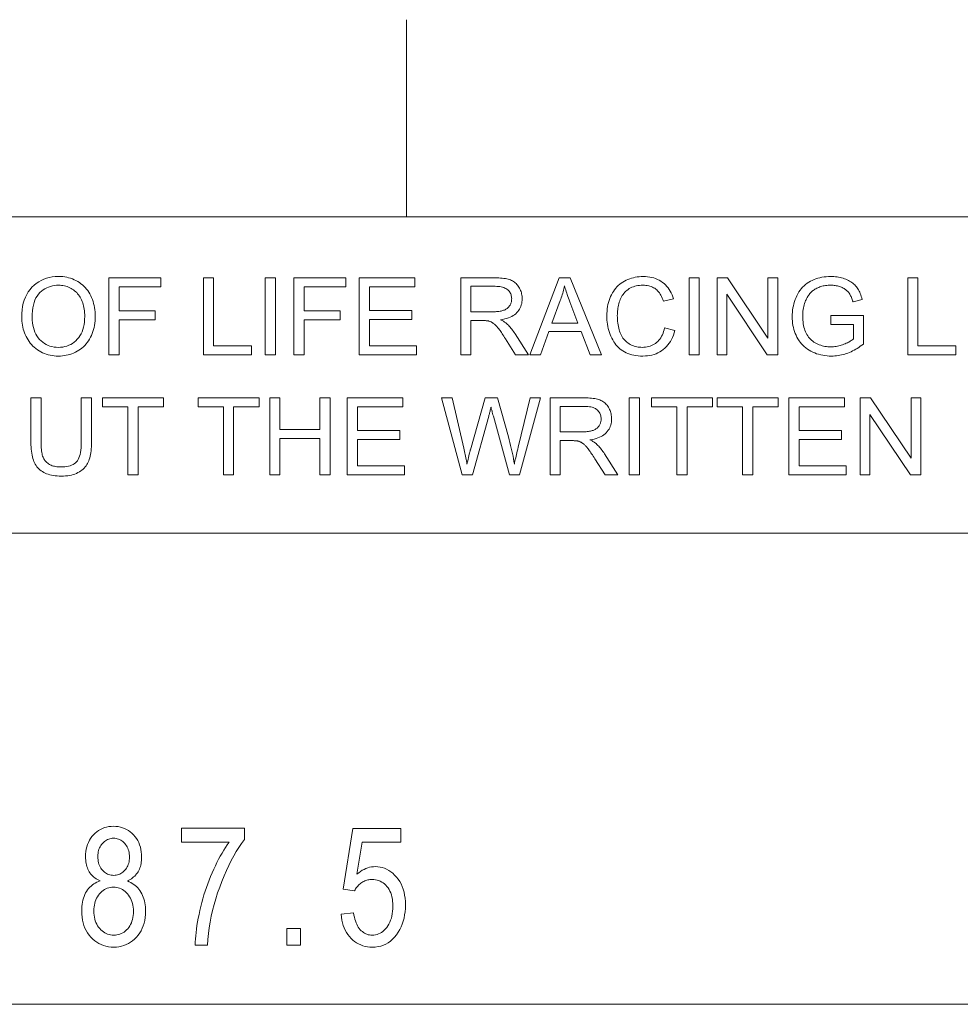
# Model space of a CAD drawing. Extents: x 1 to 211, y 3 to 294.
# Tile 24 of 31: x 96 to 120, y 269 to 294. Entities that reach past the tile are written whole.
import ezdxf

# ---------------------------------------------------------------- set-up
doc = ezdxf.new("R2010")
doc.units = 0

msp = doc.modelspace()

# ---------------------------------------------------------------- linework, layer by layer
at = {"color": 7, "lineweight": 13, "ltscale": 0.125}
msp.add_line((105.681488, 293.883942), (105.681488, 288.883942), dxfattribs=at)
at = {"color": 7, "lineweight": 13}
for p, q in [((5.716785, 288.883942), (205.716782, 288.883942)), ((205.810394, 280.871765), (5.716785, 280.871765)), ((60.781265, 268.925537), (142.332596, 268.925537))]:
    msp.add_line(p, q, dxfattribs=at)
for points in [[(95.925774, 286.340546), (95.928383, 286.435516), (95.936203, 286.526306), (95.949234, 286.612854), (95.967484, 286.695221), (95.990952, 286.773346), (96.01963, 286.847229), (96.05352, 286.916931), (96.092621, 286.982422), (96.13694, 287.043671), (96.186478, 287.100708), (96.240143, 287.152893), (96.296829, 287.199585), (96.356552, 287.240814), (96.419312, 287.27652), (96.4851, 287.306732), (96.553925, 287.331451), (96.625771, 287.350677), (96.700668, 287.36441), (96.778587, 287.37265), (96.859535, 287.375397), (96.91301, 287.374115), (96.965416, 287.370239), (97.016762, 287.36377), (97.067039, 287.354736), (97.116257, 287.34314), (97.164413, 287.328949), (97.211494, 287.312164), (97.257523, 287.292816), (97.302475, 287.270874), (97.346375, 287.246368), (97.38871, 287.219543), (97.428978, 287.190674), (97.467186, 287.15979), (97.503326, 287.126862), (97.537415, 287.091919), (97.569443, 287.054901), (97.599403, 287.015869), (97.627304, 286.974792), (97.653137, 286.931702), (97.67691, 286.886566), (97.698517, 286.839783), (97.717857, 286.791779), (97.734909, 286.742523), (97.749695, 286.692047), (97.762207, 286.64032), (97.772446, 286.587372), (97.780403, 286.533173), (97.786087, 286.477722), (97.789505, 286.421051), (97.790642, 286.363159), (97.789444, 286.304443), (97.785851, 286.247009), (97.779861, 286.190796), (97.771492, 286.135864), (97.760712, 286.082153), (97.747543, 286.029694), (97.731979, 285.978516), (97.71402, 285.928558), (97.693672, 285.879852), (97.670929, 285.832428), (97.645988, 285.786743), (97.619049, 285.743317), (97.590118, 285.702179), (97.559196, 285.66333), (97.526276, 285.62674), (97.491356, 285.592438), (97.454445, 285.560394), (97.415543, 285.53064), (97.374634, 285.503143), (97.331741, 285.477936), (97.287498, 285.455048), (97.242569, 285.434601), (97.196938, 285.416534), (97.150635, 285.400879), (97.103622, 285.387634), (97.055923, 285.376801), (97.007523, 285.368378), (96.958443, 285.362366), (96.908669, 285.358765), (96.858208, 285.357544), (96.803719, 285.358887), (96.750412, 285.362885), (96.698265, 285.369537), (96.647293, 285.378845), (96.597496, 285.390808), (96.548866, 285.405426), (96.501404, 285.422729), (96.455116, 285.442688), (96.409996, 285.465302), (96.366051, 285.49057), (96.323738, 285.518158), (96.283531, 285.547668), (96.245422, 285.579132), (96.209412, 285.612518), (96.175507, 285.647858), (96.143707, 285.68515), (96.113998, 285.724365), (96.086395, 285.765533), (96.060905, 285.808655), (96.037506, 285.853699), (96.016273, 285.899994), (95.997276, 285.946808), (95.980515, 285.994171), (95.965996, 286.042053), (95.953705, 286.090454), (95.943642, 286.139404), (95.935829, 286.188904), (95.930237, 286.238922), (95.926895, 286.289459)], [(98.136482, 285.390808), (98.136482, 287.34082), (99.451996, 287.34082), (99.451996, 287.110687), (98.394531, 287.110687), (98.394531, 286.506805), (99.309669, 286.506805), (99.309669, 286.276703), (98.394531, 286.276703), (98.394531, 285.390808)], [(100.533409, 285.390808), (100.533409, 287.34082), (100.791458, 287.34082), (100.791458, 285.620911), (101.751831, 285.620911), (101.751831, 285.390808)], [(102.102989, 285.390808), (102.102989, 287.34082), (102.361038, 287.34082), (102.361038, 285.390808)], [(102.829247, 285.390808), (102.829247, 287.34082), (104.144768, 287.34082), (104.144768, 287.110687), (103.087296, 287.110687), (103.087296, 286.506805), (104.002441, 286.506805), (104.002441, 286.276703), (103.087296, 286.276703), (103.087296, 285.390808)], [(104.485283, 285.390808), (104.485283, 287.34082), (105.895248, 287.34082), (105.895248, 287.110687), (104.743332, 287.110687), (104.743332, 286.513458), (105.82209, 286.513458), (105.82209, 286.284668), (104.743332, 286.284668), (104.743332, 285.620911), (105.940468, 285.620911), (105.940468, 285.390808)], [(107.0578, 285.390808), (107.0578, 287.34082), (107.922394, 287.34082), (107.973282, 287.340271), (108.021675, 287.338715), (108.067566, 287.33609), (108.110954, 287.332397), (108.151848, 287.327667), (108.190231, 287.321899), (108.226128, 287.315063), (108.259506, 287.30719), (108.29039, 287.298248), (108.318779, 287.288269), (108.345375, 287.276947), (108.370865, 287.264038), (108.395271, 287.249512), (108.418594, 287.233368), (108.440819, 287.215607), (108.46196, 287.196259), (108.482002, 287.175262), (108.500961, 287.15271), (108.518822, 287.12851), (108.535591, 287.102722), (108.551018, 287.075836), (108.564804, 287.048401), (108.576973, 287.020386), (108.587524, 286.991821), (108.596451, 286.962708), (108.603752, 286.933044), (108.609428, 286.902802), (108.613487, 286.872009), (108.615921, 286.840668), (108.61673, 286.808746), (108.615395, 286.767914), (108.611359, 286.728363), (108.604637, 286.690125), (108.595245, 286.653168), (108.583145, 286.617554), (108.568367, 286.583221), (108.550903, 286.550171), (108.530754, 286.518463), (108.507912, 286.488037), (108.482384, 286.458923), (108.454056, 286.431488), (108.422798, 286.406128), (108.388611, 286.382874), (108.351501, 286.361664), (108.311462, 286.342529), (108.268501, 286.32547), (108.22261, 286.310486), (108.17379, 286.297607), (108.122055, 286.286774), (108.067383, 286.278015), (108.087372, 286.268188), (108.106384, 286.258392), (108.124397, 286.248596), (108.141441, 286.238861), (108.157501, 286.229126), (108.172569, 286.219452), (108.186661, 286.209778), (108.19976, 286.200134), (108.211876, 286.190521), (108.223007, 286.180908), (108.245499, 286.159637), (108.267754, 286.137329), (108.289764, 286.113983), (108.311546, 286.08963), (108.333076, 286.064209), (108.35437, 286.03775), (108.375435, 286.010254), (108.396248, 285.98172), (108.416824, 285.952148), (108.437164, 285.921539), (108.776352, 285.390808), (108.451797, 285.390808), (108.193748, 285.796509), (108.171524, 285.83078), (108.150124, 285.863434), (108.129501, 285.89444), (108.109673, 285.923767), (108.09066, 285.951477), (108.072433, 285.977509), (108.055016, 286.001892), (108.038391, 286.024658), (108.022552, 286.045746), (108.007523, 286.065186), (107.99305, 286.083252), (107.978874, 286.100189), (107.965004, 286.116028), (107.951447, 286.130737), (107.938187, 286.144348), (107.92524, 286.15683), (107.912598, 286.168182), (107.900261, 286.178406), (107.888229, 286.187531), (107.876503, 286.195557), (107.864906, 286.202759), (107.853279, 286.209534), (107.841606, 286.215851), (107.829895, 286.221741), (107.818146, 286.227142), (107.806351, 286.232086), (107.794525, 286.236603), (107.782646, 286.240662), (107.770737, 286.244263), (107.758789, 286.247437), (107.749443, 286.249207), (107.738991, 286.250763), (107.727425, 286.252167), (107.714737, 286.253387), (107.700928, 286.254395), (107.686005, 286.255249), (107.66996, 286.25589), (107.652802, 286.256378), (107.634521, 286.256653), (107.615128, 286.256744), (107.315849, 286.256744), (107.315849, 285.390808)], [(108.806946, 285.390808), (109.555817, 287.34082), (109.833817, 287.34082), (110.631912, 285.390808), (110.337944, 285.390808), (110.110489, 285.981384), (109.295113, 285.981384), (109.080956, 285.390808)], [(112.229424, 286.074493), (112.487473, 286.009338), (112.469948, 285.947266), (112.449829, 285.888214), (112.427116, 285.832184), (112.40181, 285.779144), (112.373909, 285.729156), (112.343422, 285.68219), (112.310333, 285.638245), (112.274643, 285.59729), (112.236374, 285.559387), (112.195503, 285.524475), (112.152397, 285.492767), (112.107422, 285.464386), (112.060562, 285.439362), (112.011833, 285.417664), (111.961227, 285.399292), (111.908752, 285.384277), (111.854393, 285.372589), (111.798164, 285.364227), (111.740051, 285.359222), (111.680069, 285.357544), (111.618195, 285.358826), (111.558685, 285.362701), (111.501518, 285.36911), (111.446709, 285.378082), (111.394249, 285.389648), (111.344154, 285.403778), (111.296402, 285.420441), (111.251015, 285.439697), (111.207977, 285.461517), (111.167297, 285.485901), (111.128731, 285.512726), (111.092056, 285.54187), (111.057274, 285.573273), (111.024384, 285.607025), (110.993378, 285.643036), (110.964264, 285.681366), (110.937035, 285.721985), (110.911697, 285.764923), (110.888245, 285.81015), (110.866684, 285.857697), (110.847092, 285.906738), (110.829575, 285.956482), (110.81411, 286.006989), (110.800705, 286.058167), (110.789368, 286.110077), (110.78009, 286.16272), (110.772873, 286.216064), (110.767723, 286.270142), (110.764626, 286.324921), (110.763596, 286.380432), (110.764755, 286.440582), (110.76825, 286.499176), (110.774071, 286.556213), (110.782219, 286.611664), (110.792694, 286.665588), (110.805496, 286.717957), (110.820625, 286.768768), (110.838081, 286.817993), (110.857872, 286.865692), (110.879982, 286.911835), (110.904251, 286.956116), (110.930473, 286.998199), (110.958672, 287.038086), (110.988846, 287.075806), (111.020981, 287.111359), (111.055084, 287.144714), (111.091156, 287.175903), (111.129196, 287.204895), (111.169205, 287.23172), (111.211189, 287.256348), (111.254585, 287.278717), (111.298843, 287.298737), (111.343979, 287.316376), (111.389961, 287.331696), (111.436813, 287.344635), (111.484535, 287.355225), (111.533119, 287.363464), (111.582573, 287.369354), (111.632881, 287.372894), (111.684059, 287.374054), (111.741653, 287.372559), (111.797394, 287.368103), (111.851265, 287.360657), (111.903267, 287.35022), (111.953415, 287.336823), (112.001694, 287.320435), (112.048126, 287.301056), (112.092682, 287.278717), (112.135376, 287.253387), (112.176216, 287.225098), (112.214912, 287.194092), (112.251183, 287.160645), (112.285034, 287.124817), (112.31646, 287.086548), (112.345474, 287.045837), (112.37207, 287.002747), (112.396233, 286.957214), (112.417976, 286.909241), (112.437309, 286.858887), (112.454216, 286.806091), (112.200157, 286.746216), (112.185982, 286.787628), (112.17057, 286.826721), (112.153946, 286.863525), (112.136101, 286.89798), (112.11702, 286.930115), (112.096725, 286.959961), (112.075203, 286.987488), (112.05246, 287.012695), (112.028488, 287.035583), (112.003296, 287.056152), (111.97683, 287.074615), (111.949028, 287.091125), (111.919891, 287.105682), (111.889435, 287.118286), (111.857643, 287.128967), (111.824524, 287.137726), (111.790077, 287.144531), (111.754288, 287.149384), (111.717178, 287.152283), (111.678741, 287.153259), (111.634521, 287.152191), (111.591766, 287.148956), (111.550507, 287.143555), (111.510712, 287.136017), (111.472397, 287.126312), (111.435562, 287.114471), (111.4002, 287.100464), (111.36631, 287.08429), (111.333908, 287.065979), (111.302971, 287.045502), (111.273674, 287.023224), (111.24617, 286.999451), (111.220467, 286.974213), (111.196556, 286.94751), (111.174446, 286.919312), (111.154129, 286.889648), (111.135597, 286.85849), (111.118881, 286.825867), (111.103951, 286.791779), (111.090813, 286.756195), (111.079185, 286.719788), (111.068779, 286.683136), (111.059608, 286.64624), (111.051659, 286.609131), (111.044922, 286.571808), (111.039413, 286.534271), (111.035133, 286.49649), (111.032074, 286.458466), (111.030235, 286.420227), (111.029625, 286.381775), (111.03035, 286.332642), (111.032524, 286.28479), (111.036148, 286.23822), (111.041222, 286.192902), (111.047745, 286.148834), (111.055717, 286.106018), (111.065147, 286.064484), (111.076027, 286.024231), (111.088348, 285.985229), (111.102119, 285.947479), (111.117424, 285.911316), (111.134331, 285.877014), (111.152863, 285.844574), (111.172989, 285.814026), (111.194733, 285.78537), (111.218079, 285.758575), (111.243042, 285.733643), (111.269615, 285.710602), (111.297783, 285.689423), (111.327576, 285.670135), (111.358421, 285.65271), (111.389771, 285.637085), (111.421631, 285.623322), (111.453995, 285.611389), (111.486862, 285.601318), (111.520241, 285.593048), (111.554123, 285.586609), (111.588493, 285.582031), (111.62339, 285.579285), (111.658783, 285.578369), (111.701485, 285.57962), (111.742859, 285.583374), (111.782883, 285.5896), (111.821594, 285.598358), (111.858971, 285.609619), (111.89502, 285.623383), (111.929741, 285.639618), (111.96312, 285.658386), (111.995178, 285.679626), (112.025909, 285.7034), (112.054993, 285.729614), (112.082146, 285.75824), (112.107346, 285.789307), (112.130615, 285.822784), (112.151939, 285.858704), (112.171318, 285.897003), (112.188759, 285.937744), (112.204254, 285.980927), (112.217812, 286.026489)], [(112.849274, 285.390808), (112.849274, 287.34082), (113.107323, 287.34082), (113.107323, 285.390808)], [(113.55957, 285.390808), (113.55957, 287.34082), (113.824272, 287.34082), (114.848488, 285.809814), (114.848488, 287.34082), (115.095894, 287.34082), (115.095894, 285.390808), (114.831192, 285.390808), (113.806976, 286.923126), (113.806976, 285.390808)], [(116.442009, 286.15564), (116.442009, 286.38443), (117.268028, 286.385773), (117.268028, 285.66217), (117.229874, 285.632568), (117.19146, 285.604523), (117.152824, 285.577942), (117.113937, 285.552887), (117.074821, 285.529297), (117.035461, 285.507263), (116.995865, 285.486694), (116.956024, 285.467651), (116.915955, 285.450073), (116.875633, 285.434052), (116.835098, 285.419495), (116.794342, 285.406494), (116.753365, 285.39502), (116.712181, 285.385101), (116.670792, 285.376678), (116.629181, 285.369781), (116.587364, 285.364441), (116.545334, 285.360626), (116.50309, 285.358307), (116.460625, 285.357544), (116.403694, 285.358795), (116.347801, 285.362488), (116.292969, 285.368622), (116.239189, 285.377228), (116.186447, 285.388306), (116.134773, 285.401855), (116.084129, 285.417847), (116.034554, 285.43631), (115.986023, 285.457214), (115.938545, 285.480591), (115.892738, 285.506287), (115.849236, 285.53421), (115.808037, 285.564301), (115.769135, 285.596588), (115.732536, 285.631073), (115.698242, 285.667755), (115.666237, 285.706604), (115.636551, 285.747681), (115.609154, 285.790955), (115.584061, 285.836395), (115.56131, 285.883514), (115.540962, 285.931702), (115.52301, 285.980988), (115.507439, 286.031342), (115.49427, 286.082825), (115.483498, 286.135376), (115.475121, 286.189026), (115.469139, 286.243744), (115.465538, 286.299591), (115.464348, 286.356506), (115.465538, 286.413055), (115.469101, 286.468842), (115.47506, 286.523865), (115.483391, 286.578156), (115.49411, 286.631683), (115.507202, 286.684418), (115.522675, 286.73642), (115.540535, 286.787689), (115.560768, 286.838165), (115.583397, 286.887878), (115.608253, 286.935974), (115.635185, 286.981506), (115.664223, 287.024506), (115.695335, 287.064972), (115.728546, 287.102875), (115.76384, 287.138245), (115.801224, 287.171082), (115.840698, 287.201385), (115.882263, 287.229126), (115.925911, 287.254333), (115.971275, 287.2771), (116.018013, 287.297455), (116.066093, 287.315399), (116.11554, 287.330963), (116.166328, 287.344147), (116.218491, 287.354919), (116.271996, 287.363281), (116.326866, 287.369263), (116.383095, 287.372864), (116.440674, 287.374054), (116.482567, 287.373383), (116.523651, 287.371307), (116.563919, 287.367889), (116.603378, 287.363098), (116.642029, 287.356934), (116.679863, 287.349396), (116.716888, 287.340485), (116.753105, 287.330231), (116.788498, 287.318573), (116.82309, 287.305573), (116.856544, 287.291321), (116.888512, 287.276001), (116.918999, 287.259613), (116.948021, 287.242126), (116.975563, 287.223602), (117.001625, 287.203949), (117.026215, 287.183258), (117.049324, 287.161469), (117.070961, 287.138611), (117.091118, 287.114685), (117.110077, 287.089478), (117.12809, 287.062744), (117.145187, 287.034546), (117.161346, 287.004852), (117.176582, 286.973694), (117.19088, 286.94101), (117.204247, 286.90686), (117.216682, 286.871216), (117.228188, 286.834076), (117.238762, 286.795441), (117.005989, 286.731598), (116.997002, 286.760742), (116.987572, 286.788635), (116.977737, 286.815247), (116.967468, 286.840576), (116.956772, 286.864624), (116.945656, 286.88739), (116.934113, 286.908875), (116.922134, 286.929108), (116.909737, 286.948029), (116.896919, 286.965698), (116.883324, 286.982391), (116.868607, 286.998413), (116.852783, 287.013733), (116.835831, 287.028381), (116.817772, 287.042358), (116.798592, 287.055664), (116.778297, 287.068268), (116.756874, 287.0802), (116.734344, 287.091461), (116.710693, 287.102051), (116.686226, 287.111786), (116.661209, 287.120483), (116.635674, 287.128174), (116.609604, 287.134827), (116.583, 287.140442), (116.55587, 287.14505), (116.528198, 287.148651), (116.5, 287.151215), (116.471268, 287.15274), (116.442009, 287.153259), (116.407097, 287.15271), (116.373161, 287.151093), (116.340164, 287.148407), (116.308136, 287.144623), (116.277069, 287.139801), (116.246948, 287.13385), (116.217789, 287.126862), (116.189598, 287.118774), (116.162354, 287.109619), (116.13607, 287.099396), (116.110764, 287.088287), (116.086464, 287.076477), (116.063141, 287.063995), (116.040833, 287.050873), (116.019516, 287.037048), (115.999199, 287.022522), (115.979881, 287.007355), (115.961548, 286.991486), (115.944229, 286.974945), (115.927902, 286.957733), (115.91243, 286.940002), (115.897652, 286.921906), (115.883591, 286.903503), (115.870232, 286.884735), (115.857574, 286.865601), (115.845619, 286.846161), (115.834373, 286.826355), (115.82383, 286.806183), (115.813995, 286.785706), (115.804863, 286.764862), (115.79071, 286.728363), (115.778053, 286.691284), (115.766869, 286.653564), (115.757187, 286.615234), (115.749001, 286.576294), (115.742294, 286.536774), (115.737076, 286.496613), (115.73336, 286.455841), (115.731125, 286.414459), (115.730377, 286.372467), (115.73127, 286.321167), (115.733971, 286.271576), (115.738457, 286.223694), (115.744736, 286.177521), (115.752823, 286.133026), (115.762695, 286.09024), (115.774376, 286.049194), (115.787842, 286.009796), (115.803101, 285.972137), (115.82016, 285.936157), (115.838936, 285.901947), (115.859344, 285.869568), (115.881386, 285.838959), (115.905083, 285.810181), (115.930397, 285.783203), (115.957352, 285.758026), (115.985939, 285.73468), (116.016167, 285.713135), (116.048035, 285.69339), (116.081535, 285.675446), (116.116066, 285.659271), (116.151024, 285.644806), (116.186409, 285.63205), (116.222206, 285.620972), (116.258446, 285.611603), (116.295105, 285.603943), (116.332184, 285.597992), (116.369698, 285.59375), (116.407631, 285.591187), (116.445999, 285.590332), (116.479439, 285.590973), (116.512711, 285.592926), (116.545837, 285.59613), (116.578804, 285.600647), (116.611603, 285.606445), (116.644241, 285.613556), (116.676727, 285.621948), (116.709045, 285.631622), (116.741203, 285.642578), (116.773216, 285.654846), (116.804367, 285.667847), (116.833977, 285.681), (116.862045, 285.694336), (116.888565, 285.707825), (116.913544, 285.721527), (116.936974, 285.735382), (116.95887, 285.74939), (116.979233, 285.763611), (116.998039, 285.777954), (117.015297, 285.792511), (117.015297, 286.15564)], [(118.394669, 285.390808), (118.394669, 287.34082), (118.652718, 287.34082), (118.652718, 285.620911), (119.613083, 285.620911), (119.613083, 285.390808)], [(96.191803, 286.336548), (96.193695, 286.267548), (96.199387, 286.201538), (96.208862, 286.138519), (96.222122, 286.078491), (96.239189, 286.021454), (96.260033, 285.967438), (96.284683, 285.916382), (96.313118, 285.868347), (96.345329, 285.823273), (96.381348, 285.781219), (96.420219, 285.742676), (96.461021, 285.708191), (96.503754, 285.677765), (96.548416, 285.651398), (96.595001, 285.629059), (96.643524, 285.610809), (96.693962, 285.596619), (96.746338, 285.586487), (96.800644, 285.580383), (96.856873, 285.578369), (96.914101, 285.580414), (96.969276, 285.586548), (97.022377, 285.596802), (97.073418, 285.611145), (97.122406, 285.629578), (97.169327, 285.6521), (97.214188, 285.678741), (97.256981, 285.709473), (97.297714, 285.744293), (97.336395, 285.783203), (97.372154, 285.825897), (97.404152, 285.872009), (97.432381, 285.921539), (97.456856, 285.974518), (97.477554, 286.030945), (97.494499, 286.09079), (97.507675, 286.154053), (97.51709, 286.220764), (97.522728, 286.290894), (97.524612, 286.364471), (97.523811, 286.411499), (97.521393, 286.457306), (97.517365, 286.501892), (97.511734, 286.545258), (97.504494, 286.587433), (97.495636, 286.628418), (97.485176, 286.668152), (97.473106, 286.706696), (97.459427, 286.744019), (97.444138, 286.780151), (97.427299, 286.81488), (97.408974, 286.847992), (97.389145, 286.879517), (97.367844, 286.909454), (97.345039, 286.937775), (97.320755, 286.964508), (97.294975, 286.989655), (97.267708, 287.013184), (97.238953, 287.035126), (97.208702, 287.055481), (97.17733, 287.074066), (97.145195, 287.090698), (97.112305, 287.105347), (97.078667, 287.118073), (97.044258, 287.128815), (97.009094, 287.137604), (96.973183, 287.14447), (96.936501, 287.149353), (96.899063, 287.152283), (96.860863, 287.153259), (96.806831, 287.151367), (96.754318, 287.145721), (96.703346, 287.136322), (96.653893, 287.123138), (96.60598, 287.106201), (96.559586, 287.08551), (96.514725, 287.061035), (96.471405, 287.032806), (96.429596, 287.000793), (96.389328, 286.965027), (96.351791, 286.924866), (96.318214, 286.879669), (96.288589, 286.829437), (96.262909, 286.774139), (96.24118, 286.713806), (96.223404, 286.648438), (96.209579, 286.578033), (96.199699, 286.502563), (96.193779, 286.422089)], [(107.315849, 286.480194), (107.870522, 286.480194), (107.905136, 286.48056), (107.938202, 286.481659), (107.969719, 286.48349), (107.999702, 286.486053), (108.028145, 286.489349), (108.055038, 286.493378), (108.080391, 286.498138), (108.104202, 286.503601), (108.126465, 286.509827), (108.147186, 286.516785), (108.166664, 286.524536), (108.185181, 286.533173), (108.202736, 286.542664), (108.219337, 286.55307), (108.234978, 286.564331), (108.249664, 286.576477), (108.26339, 286.589508), (108.276161, 286.603394), (108.287979, 286.618164), (108.298828, 286.63382), (108.308678, 286.650055), (108.317497, 286.666595), (108.325287, 286.68338), (108.332031, 286.700439), (108.33773, 286.717804), (108.3424, 286.735443), (108.346039, 286.753326), (108.348625, 286.771545), (108.350182, 286.790009), (108.3507, 286.808746), (108.349693, 286.835938), (108.34668, 286.862122), (108.34166, 286.887329), (108.334641, 286.91153), (108.3256, 286.934784), (108.314552, 286.957031), (108.301498, 286.978302), (108.28643, 286.998596), (108.269356, 287.017883), (108.250275, 287.036194), (108.229027, 287.053131), (108.205444, 287.068298), (108.17955, 287.081665), (108.151314, 287.093231), (108.12075, 287.103058), (108.08786, 287.111053), (108.052643, 287.11731), (108.015106, 287.121765), (107.975235, 287.12442), (107.933037, 287.125336), (107.315849, 287.125336)], [(109.369598, 286.191559), (110.030685, 286.191559), (109.827171, 286.731598), (109.809029, 286.779938), (109.79184, 286.826508), (109.775612, 286.871338), (109.760338, 286.914429), (109.746033, 286.955719), (109.732674, 286.9953), (109.720276, 287.033081), (109.708839, 287.069153), (109.698349, 287.103424), (109.688835, 287.135956), (109.681084, 287.09848), (109.672714, 287.061066), (109.663734, 287.023682), (109.654144, 286.986359), (109.643944, 286.949066), (109.633125, 286.911865), (109.621704, 286.874695), (109.609657, 286.837585), (109.597015, 286.800537), (109.583755, 286.763519)], [(97.436821, 284.297424), (97.69487, 284.297424), (97.69487, 283.170776), (97.694206, 283.11319), (97.692207, 283.058044), (97.688889, 283.00528), (97.684227, 282.954987), (97.678246, 282.907074), (97.670929, 282.861603), (97.662285, 282.818542), (97.652306, 282.777893), (97.640999, 282.739685), (97.628365, 282.703888), (97.613991, 282.669952), (97.597481, 282.637299), (97.578827, 282.605957), (97.558022, 282.575867), (97.535088, 282.547089), (97.51001, 282.519623), (97.482788, 282.493408), (97.453415, 282.468506), (97.421921, 282.444885), (97.388268, 282.422577), (97.35247, 282.401978), (97.314499, 282.383545), (97.274368, 282.367279), (97.232063, 282.35318), (97.187584, 282.341248), (97.140945, 282.331512), (97.092133, 282.323914), (97.041153, 282.318481), (96.988007, 282.315247), (96.932693, 282.314148), (96.878883, 282.315094), (96.82708, 282.317932), (96.777267, 282.322662), (96.729454, 282.329254), (96.683624, 282.337769), (96.639793, 282.348145), (96.597961, 282.360443), (96.558121, 282.374603), (96.520287, 282.390656), (96.484436, 282.4086), (96.450577, 282.428345), (96.418724, 282.449768), (96.388863, 282.47287), (96.361, 282.497681), (96.335121, 282.52417), (96.311241, 282.552338), (96.289368, 282.582214), (96.269478, 282.61377), (96.251595, 282.647003), (96.235695, 282.681946), (96.221542, 282.719025), (96.208885, 282.758759), (96.197701, 282.801086), (96.188019, 282.846039), (96.179832, 282.893616), (96.173126, 282.943787), (96.167908, 282.996613), (96.164192, 283.052032), (96.161957, 283.110107), (96.161209, 283.170776), (96.161209, 284.297424), (96.419258, 284.297424), (96.419258, 283.172119), (96.419724, 283.12262), (96.42115, 283.075836), (96.423508, 283.031708), (96.426811, 282.990234), (96.431061, 282.951477), (96.436256, 282.915375), (96.442398, 282.881927), (96.449478, 282.851166), (96.457512, 282.82309), (96.466476, 282.797668), (96.476601, 282.774139), (96.488083, 282.75174), (96.500916, 282.730408), (96.515114, 282.710205), (96.530655, 282.691101), (96.547562, 282.673096), (96.565819, 282.656189), (96.585442, 282.640381), (96.606422, 282.625702), (96.628754, 282.612122), (96.652283, 282.599731), (96.676826, 282.588654), (96.7024, 282.578857), (96.728996, 282.570404), (96.756615, 282.563232), (96.785255, 282.557373), (96.814934, 282.552795), (96.845619, 282.54953), (96.877335, 282.547577), (96.91008, 282.546936), (96.965378, 282.548218), (97.017395, 282.552094), (97.066147, 282.558533), (97.111633, 282.567566), (97.153831, 282.579193), (97.192772, 282.593384), (97.228424, 282.610168), (97.260818, 282.629517), (97.289932, 282.651459), (97.315781, 282.675964), (97.338776, 282.704132), (97.359352, 282.737091), (97.377502, 282.774811), (97.39325, 282.817261), (97.406563, 282.864502), (97.41745, 282.916504), (97.425934, 282.973267), (97.431976, 283.03479), (97.435616, 283.101074), (97.436821, 283.172119)], [(98.620651, 282.347412), (98.620651, 284.067291), (97.978195, 284.067291), (97.978195, 284.297424), (99.523827, 284.297424), (99.523827, 284.067291), (98.8787, 284.067291), (98.8787, 282.347412)], [(101.041527, 282.347412), (101.041527, 284.067291), (100.399063, 284.067291), (100.399063, 284.297424), (101.944702, 284.297424), (101.944702, 284.067291), (101.299576, 284.067291), (101.299576, 282.347412)], [(102.217384, 282.347412), (102.217384, 284.297424), (102.475433, 284.297424), (102.475433, 283.496674), (103.489006, 283.496674), (103.489006, 284.297424), (103.747055, 284.297424), (103.747055, 282.347412), (103.489006, 282.347412), (103.489006, 283.266541), (102.475433, 283.266541), (102.475433, 282.347412)], [(104.182014, 282.347412), (104.182014, 284.297424), (105.591972, 284.297424), (105.591972, 284.067291), (104.440063, 284.067291), (104.440063, 283.470062), (105.518814, 283.470062), (105.518814, 283.241272), (104.440063, 283.241272), (104.440063, 282.577515), (105.637199, 282.577515), (105.637199, 282.347412)], [(107.091049, 282.347412), (106.573624, 284.297424), (106.838326, 284.297424), (107.134949, 283.019135), (107.144394, 282.979004), (107.153564, 282.938904), (107.162483, 282.898865), (107.171127, 282.858887), (107.179504, 282.818939), (107.187622, 282.779083), (107.195465, 282.739258), (107.203056, 282.699463), (107.210365, 282.65976), (107.217415, 282.620087), (107.231705, 282.679962), (107.244766, 282.734528), (107.256599, 282.783813), (107.267212, 282.82782), (107.276604, 282.866516), (107.284775, 282.899902), (107.291718, 282.928009), (107.297432, 282.950836), (107.301933, 282.968353), (107.305206, 282.98056), (107.676315, 284.297424), (107.987572, 284.297424), (108.266907, 283.310455), (108.287331, 283.237457), (108.306602, 283.165344), (108.324684, 283.094116), (108.341599, 283.023773), (108.357353, 282.954285), (108.371933, 282.885712), (108.385338, 282.817993), (108.397583, 282.751129), (108.408646, 282.685181), (108.418541, 282.620087), (108.426216, 282.657623), (108.434349, 282.696228), (108.442917, 282.735931), (108.45195, 282.776733), (108.461441, 282.818604), (108.471375, 282.861603), (108.481766, 282.90567), (108.492599, 282.950836), (108.503899, 282.99707), (108.51564, 283.044403), (108.821579, 284.297424), (109.080956, 284.297424), (108.546234, 282.347412), (108.297493, 282.347412), (107.886482, 283.833191), (107.876534, 283.868988), (107.867432, 283.901947), (107.859184, 283.932007), (107.851791, 283.959167), (107.845245, 283.98349), (107.839554, 284.004944), (107.834709, 284.023499), (107.830719, 284.039215), (107.827583, 284.052032), (107.825294, 284.061981), (107.819214, 284.035492), (107.813217, 284.009827), (107.807297, 283.984955), (107.801453, 283.960876), (107.7957, 283.937592), (107.790016, 283.915131), (107.784424, 283.893433), (107.778893, 283.872559), (107.77346, 283.852478), (107.768097, 283.833191), (107.354424, 282.347412)], [(109.325699, 282.347412), (109.325699, 284.297424), (110.1903, 284.297424), (110.241188, 284.296875), (110.289581, 284.295319), (110.335472, 284.292694), (110.37886, 284.289001), (110.419754, 284.284271), (110.458138, 284.278503), (110.494034, 284.271667), (110.527412, 284.263794), (110.558296, 284.254852), (110.586685, 284.244873), (110.613281, 284.233551), (110.638771, 284.220642), (110.663177, 284.206116), (110.686501, 284.189972), (110.708725, 284.172211), (110.729866, 284.152863), (110.749908, 284.131866), (110.76886, 284.109314), (110.786728, 284.085114), (110.803497, 284.059326), (110.818924, 284.03244), (110.83271, 284.005005), (110.844879, 283.97699), (110.855431, 283.948425), (110.864357, 283.919312), (110.871658, 283.889648), (110.877335, 283.859406), (110.881393, 283.828613), (110.883827, 283.797272), (110.884636, 283.76535), (110.883301, 283.724518), (110.879265, 283.684967), (110.872543, 283.646729), (110.863152, 283.609772), (110.851051, 283.574158), (110.836273, 283.539825), (110.81881, 283.506775), (110.79866, 283.475067), (110.775818, 283.444641), (110.75029, 283.415527), (110.721962, 283.388092), (110.690704, 283.362732), (110.656517, 283.339478), (110.619408, 283.318268), (110.579369, 283.299133), (110.536407, 283.282074), (110.490517, 283.26709), (110.441696, 283.254211), (110.389961, 283.243378), (110.335289, 283.234619), (110.355278, 283.224792), (110.37429, 283.214996), (110.392303, 283.2052), (110.409348, 283.195465), (110.425407, 283.18573), (110.440475, 283.176056), (110.454567, 283.166382), (110.467667, 283.156738), (110.479782, 283.147125), (110.490913, 283.137512), (110.513405, 283.116241), (110.53566, 283.093933), (110.557671, 283.070587), (110.579453, 283.046234), (110.600983, 283.020813), (110.622276, 282.994354), (110.643341, 282.966858), (110.664154, 282.938324), (110.684731, 282.908752), (110.70507, 282.878143), (111.044258, 282.347412), (110.719696, 282.347412), (110.461647, 282.753113), (110.43943, 282.787384), (110.41803, 282.820038), (110.397408, 282.851044), (110.377579, 282.880371), (110.358566, 282.908081), (110.34034, 282.934113), (110.322922, 282.958496), (110.30629, 282.981262), (110.290459, 283.00235), (110.275429, 283.02179), (110.260956, 283.039856), (110.24678, 283.056793), (110.23291, 283.072632), (110.219353, 283.087341), (110.206093, 283.100952), (110.193146, 283.113434), (110.180504, 283.124786), (110.168167, 283.13501), (110.156136, 283.144135), (110.144409, 283.152161), (110.132813, 283.159363), (110.121185, 283.166138), (110.109512, 283.172455), (110.097801, 283.178345), (110.086052, 283.183746), (110.074257, 283.18869), (110.062431, 283.193207), (110.050552, 283.197266), (110.038643, 283.200867), (110.026695, 283.204041), (110.017349, 283.205811), (110.006897, 283.207367), (109.995331, 283.208771), (109.982643, 283.209991), (109.968834, 283.210999), (109.953911, 283.211853), (109.937866, 283.212494), (109.920708, 283.212982), (109.902428, 283.213257), (109.883034, 283.213348), (109.583755, 283.213348), (109.583755, 282.347412)], [(111.332901, 282.347412), (111.332901, 284.297424), (111.59095, 284.297424), (111.59095, 282.347412)], [(112.542007, 282.347412), (112.542007, 284.067291), (111.899544, 284.067291), (111.899544, 284.297424), (113.445175, 284.297424), (113.445175, 284.067291), (112.800056, 284.067291), (112.800056, 282.347412)], [(114.206024, 282.347412), (114.206024, 284.067291), (113.56356, 284.067291), (113.56356, 284.297424), (115.109192, 284.297424), (115.109192, 284.067291), (114.464073, 284.067291), (114.464073, 282.347412)], [(115.379219, 282.347412), (115.379219, 284.297424), (116.789177, 284.297424), (116.789177, 284.067291), (115.637268, 284.067291), (115.637268, 283.470062), (116.716019, 283.470062), (116.716019, 283.241272), (115.637268, 283.241272), (115.637268, 282.577515), (116.834396, 282.577515), (116.834396, 282.347412)], [(117.188217, 282.347412), (117.188217, 284.297424), (117.452919, 284.297424), (118.477135, 282.766418), (118.477135, 284.297424), (118.724541, 284.297424), (118.724541, 282.347412), (118.459846, 282.347412), (117.435631, 283.87973), (117.435631, 282.347412)], [(109.583755, 283.436798), (110.138428, 283.436798), (110.173042, 283.437164), (110.206108, 283.438263), (110.237625, 283.440094), (110.267601, 283.442657), (110.296043, 283.445953), (110.322945, 283.449982), (110.348297, 283.454742), (110.372101, 283.460205), (110.394371, 283.466431), (110.415092, 283.473389), (110.43457, 283.48114), (110.453087, 283.489777), (110.470642, 283.499268), (110.487244, 283.509674), (110.502884, 283.520935), (110.51757, 283.533081), (110.531296, 283.546112), (110.544067, 283.559998), (110.555885, 283.574768), (110.566734, 283.590424), (110.576584, 283.606659), (110.585403, 283.623199), (110.593193, 283.639984), (110.599937, 283.657043), (110.605637, 283.674408), (110.610306, 283.692047), (110.613945, 283.70993), (110.616531, 283.728149), (110.618088, 283.746613), (110.618607, 283.76535), (110.617599, 283.792542), (110.614586, 283.818726), (110.609566, 283.843933), (110.602539, 283.868134), (110.593498, 283.891388), (110.582458, 283.913635), (110.569405, 283.934906), (110.554337, 283.9552), (110.537262, 283.974487), (110.518181, 283.992798), (110.496933, 284.009735), (110.473351, 284.024902), (110.447456, 284.038269), (110.41922, 284.049835), (110.388657, 284.059662), (110.355766, 284.067657), (110.320549, 284.073914), (110.283012, 284.078369), (110.243141, 284.081024), (110.200943, 284.08194), (109.583755, 284.08194)], [(97.913757, 272.052429), (97.87822, 272.069489), (97.84446, 272.087982), (97.812485, 272.10788), (97.782288, 272.129211), (97.753876, 272.151917), (97.727249, 272.176056), (97.702393, 272.201599), (97.679321, 272.228577), (97.65802, 272.256927), (97.638512, 272.286713), (97.620819, 272.317963), (97.604996, 272.350708), (97.591026, 272.384918), (97.578918, 272.420654), (97.56868, 272.457855), (97.560303, 272.496552), (97.553787, 272.536774), (97.549126, 272.578461), (97.546333, 272.621643), (97.545403, 272.666321), (97.547417, 272.733398), (97.553467, 272.797943), (97.563545, 272.859955), (97.577652, 272.919434), (97.595795, 272.976349), (97.617966, 273.030762), (97.644173, 273.082611), (97.674408, 273.131927), (97.708672, 273.178711), (97.746971, 273.222961), (97.788315, 273.263763), (97.831734, 273.300293), (97.877213, 273.33252), (97.924759, 273.360474), (97.97438, 273.384094), (98.026062, 273.403442), (98.079803, 273.418488), (98.13562, 273.42923), (98.193504, 273.435669), (98.253448, 273.437805), (98.313812, 273.435638), (98.372101, 273.429047), (98.428329, 273.418121), (98.482483, 273.402771), (98.534576, 273.383087), (98.584595, 273.358978), (98.632553, 273.330536), (98.678444, 273.297668), (98.722267, 273.260468), (98.764023, 273.218842), (98.802711, 273.173798), (98.837326, 273.12619), (98.867874, 273.07605), (98.894333, 273.023376), (98.916733, 272.96817), (98.935059, 272.910431), (98.94931, 272.850128), (98.959496, 272.787323), (98.965607, 272.721954), (98.967636, 272.654053), (98.966736, 272.611328), (98.964035, 272.569946), (98.959534, 272.529877), (98.953232, 272.49115), (98.945129, 272.453766), (98.935226, 272.417694), (98.923523, 272.382965), (98.910019, 272.349548), (98.894707, 272.317474), (98.877594, 272.286713), (98.858673, 272.257324), (98.837898, 272.229218), (98.815285, 272.202454), (98.790833, 272.177032), (98.764542, 272.152954), (98.736397, 272.130188), (98.706421, 272.108734), (98.674599, 272.088623), (98.64093, 272.069855), (98.605431, 272.052429), (98.649002, 272.033722), (98.690521, 272.012878), (98.729965, 271.989868), (98.767342, 271.964661), (98.80265, 271.937317), (98.835892, 271.907776), (98.867065, 271.876068), (98.896179, 271.842224), (98.923218, 271.806183), (98.948196, 271.767975), (98.970947, 271.727722), (98.991295, 271.685608), (99.009254, 271.641632), (99.024811, 271.595734), (99.037979, 271.547974), (99.048759, 271.498322), (99.057144, 271.446808), (99.063126, 271.393402), (99.066711, 271.338104), (99.067917, 271.280914), (99.06559, 271.202179), (99.058624, 271.126434), (99.047012, 271.053619), (99.030746, 270.983795), (99.009842, 270.916931), (98.984299, 270.853027), (98.954102, 270.792084), (98.919266, 270.734131), (98.879776, 270.679138), (98.835648, 270.627106), (98.788078, 270.579102), (98.738281, 270.536133), (98.686249, 270.49823), (98.631989, 270.465363), (98.5755, 270.437561), (98.516785, 270.414825), (98.455826, 270.397125), (98.392647, 270.384491), (98.327232, 270.376892), (98.25959, 270.37439), (98.19117, 270.376892), (98.125061, 270.384491), (98.061264, 270.397125), (97.999786, 270.414825), (97.940613, 270.437561), (97.883751, 270.465363), (97.829208, 270.49823), (97.77697, 270.536133), (97.727051, 270.579102), (97.679443, 270.627106), (97.635315, 270.67923), (97.595825, 270.734558), (97.560989, 270.79303), (97.530792, 270.854675), (97.505241, 270.919495), (97.484337, 270.987488), (97.468079, 271.058655), (97.456467, 271.132965), (97.449493, 271.21048), (97.447174, 271.291168), (97.44841, 271.350281), (97.452133, 271.407288), (97.458313, 271.462158), (97.46698, 271.514954), (97.478127, 271.565643), (97.491745, 271.614197), (97.507843, 271.660675), (97.526413, 271.705017), (97.547455, 271.747253), (97.570984, 271.787415), (97.596695, 271.825226), (97.624313, 271.860535), (97.653831, 271.893341), (97.685257, 271.923615), (97.718582, 271.951385), (97.753807, 271.976624), (97.790939, 271.999329), (97.829971, 272.019562), (97.870911, 272.037231)], [(99.980606, 273.032623), (99.980606, 273.386658), (101.572693, 273.386658), (101.572693, 273.100159), (101.502335, 273.004883), (101.433701, 272.903992), (101.366776, 272.797546), (101.301582, 272.685486), (101.238098, 272.567841), (101.176346, 272.444641), (101.116302, 272.315826), (101.057983, 272.181427), (101.001373, 272.041443), (100.946495, 271.895874), (100.89476, 271.74765), (100.84761, 271.59967), (100.805046, 271.451965), (100.767067, 271.304535), (100.733673, 271.157379), (100.704857, 271.010468), (100.680626, 270.863831), (100.66098, 270.717468), (100.64592, 270.571381), (100.635445, 270.425537), (100.324394, 270.425537), (100.326691, 270.502106), (100.331146, 270.581146), (100.337746, 270.662689), (100.346497, 270.746735), (100.357391, 270.833282), (100.370438, 270.922333), (100.385635, 271.013855), (100.402969, 271.10788), (100.42247, 271.204407), (100.444107, 271.303436), (100.467667, 271.403229), (100.492935, 271.502106), (100.519897, 271.600037), (100.548553, 271.696991), (100.578911, 271.79303), (100.61097, 271.888123), (100.644722, 271.9823), (100.680176, 272.0755), (100.717331, 272.167786), (100.75618, 272.259094), (100.796188, 272.348602), (100.836807, 272.435425), (100.878036, 272.519531), (100.919891, 272.600922), (100.962357, 272.679626), (101.005432, 272.755646), (101.049118, 272.828949), (101.09343, 272.899536), (101.138344, 272.967438), (101.183876, 273.032623)], [(104.026306, 271.211365), (104.343491, 271.24408), (104.351791, 271.188263), (104.361954, 271.135345), (104.373978, 271.085358), (104.387863, 271.0383), (104.40361, 270.994171), (104.421219, 270.952972), (104.440689, 270.914703), (104.462021, 270.879333), (104.485214, 270.846924), (104.510269, 270.817413), (104.536682, 270.790802), (104.563934, 270.766968), (104.59201, 270.745941), (104.620941, 270.727722), (104.650711, 270.71228), (104.681305, 270.699677), (104.712753, 270.68985), (104.745033, 270.682861), (104.778152, 270.67865), (104.812119, 270.677246), (104.854492, 270.67923), (104.895691, 270.68515), (104.935699, 270.695007), (104.974518, 270.708832), (105.012146, 270.726624), (105.048599, 270.748322), (105.083855, 270.774017), (105.117928, 270.803619), (105.15081, 270.837189), (105.18251, 270.874725), (105.212059, 270.915649), (105.238495, 270.959473), (105.261826, 271.006195), (105.282043, 271.055786), (105.299149, 271.108276), (105.313156, 271.163635), (105.324036, 271.221893), (105.331818, 271.28302), (105.336479, 271.347046), (105.338036, 271.41394), (105.336533, 271.476746), (105.332016, 271.536682), (105.324493, 271.593719), (105.313965, 271.647888), (105.30043, 271.699158), (105.28389, 271.747559), (105.264336, 271.79303), (105.241776, 271.835663), (105.216202, 271.875397), (105.187622, 271.912231), (105.156776, 271.945862), (105.12439, 271.975952), (105.090469, 272.002502), (105.055023, 272.025513), (105.018036, 272.044983), (104.979507, 272.060913), (104.939453, 272.073303), (104.897858, 272.082153), (104.854729, 272.087463), (104.810074, 272.089264), (104.782822, 272.08847), (104.75592, 272.086182), (104.72937, 272.082336), (104.703171, 272.076965), (104.677307, 272.070068), (104.651794, 272.061615), (104.62664, 272.051636), (104.601822, 272.040131), (104.577362, 272.0271), (104.553246, 272.012512), (104.5298, 271.996552), (104.50737, 271.979401), (104.485931, 271.961029), (104.4655, 271.941467), (104.446068, 271.920685), (104.427643, 271.898682), (104.410217, 271.875488), (104.393791, 271.851105), (104.378372, 271.82547), (104.363953, 271.798676), (104.079514, 271.843689), (104.318939, 273.384613), (105.540627, 273.384613), (105.540627, 273.032623), (104.56041, 273.032623), (104.427399, 272.226349), (104.471451, 272.262115), (104.516045, 272.294128), (104.561165, 272.322388), (104.606827, 272.346863), (104.653008, 272.367554), (104.699722, 272.384491), (104.746979, 272.397675), (104.794762, 272.407104), (104.843079, 272.41275), (104.891922, 272.414612), (104.952911, 272.411987), (105.012291, 272.404114), (105.070053, 272.390961), (105.12619, 272.372559), (105.180725, 272.348877), (105.233627, 272.319946), (105.28492, 272.285767), (105.334595, 272.246338), (105.38266, 272.20163), (105.4291, 272.151672), (105.472458, 272.097229), (105.511246, 272.039154), (105.545471, 271.977417), (105.575134, 271.911987), (105.600227, 271.842926), (105.620758, 271.770172), (105.636734, 271.693787), (105.648148, 271.613708), (105.654984, 271.529968), (105.657272, 271.442596), (105.654984, 271.355865), (105.648148, 271.271637), (105.636734, 271.189941), (105.620758, 271.110748), (105.600227, 271.034088), (105.575134, 270.95993), (105.545471, 270.888306), (105.511246, 270.819183), (105.472458, 270.752594), (105.4291, 270.688507), (105.381897, 270.628815), (105.331573, 270.575409), (105.278107, 270.52829), (105.221512, 270.487457), (105.161789, 270.452911), (105.098938, 270.424652), (105.032951, 270.402649), (104.963837, 270.386932), (104.891586, 270.377533), (104.816208, 270.37439), (104.753357, 270.376587), (104.692482, 270.38327), (104.633598, 270.394348), (104.576698, 270.409912), (104.521782, 270.429901), (104.468857, 270.454315), (104.417908, 270.483185), (104.36895, 270.516479), (104.321976, 270.55423), (104.276985, 270.596405), (104.234879, 270.642517), (104.196564, 270.692047), (104.162033, 270.744995), (104.131287, 270.801392), (104.104324, 270.861176), (104.081146, 270.924377), (104.061752, 270.990997), (104.046158, 271.061035), (104.034332, 271.134491)], [(97.856453, 272.676575), (97.85762, 272.63327), (97.861115, 272.591766), (97.866951, 272.552063), (97.875114, 272.51416), (97.885612, 272.478058), (97.898445, 272.443756), (97.913605, 272.411255), (97.931107, 272.380585), (97.950935, 272.351685), (97.973099, 272.324585), (97.996964, 272.299713), (98.021881, 272.277435), (98.047867, 272.257782), (98.074921, 272.240753), (98.103043, 272.226349), (98.132225, 272.214569), (98.162468, 272.205414), (98.193779, 272.198853), (98.226151, 272.194916), (98.25959, 272.193604), (98.292252, 272.194916), (98.323929, 272.198761), (98.35463, 272.205231), (98.384338, 272.214233), (98.413071, 272.22583), (98.440819, 272.240021), (98.46759, 272.256775), (98.49337, 272.276123), (98.518173, 272.298035), (98.541992, 272.32254), (98.564156, 272.349091), (98.583984, 272.377136), (98.601479, 272.406708), (98.616638, 272.437805), (98.629471, 272.470398), (98.639969, 272.504517), (98.648132, 272.540131), (98.653969, 272.577271), (98.657471, 272.615936), (98.65863, 272.656097), (98.65744, 272.697479), (98.653847, 272.737335), (98.647858, 272.775665), (98.639481, 272.812439), (98.628708, 272.847687), (98.61554, 272.881409), (98.599976, 272.913574), (98.582016, 272.944214), (98.561668, 272.973328), (98.538925, 273.000916), (98.514542, 273.026367), (98.489273, 273.049164), (98.463135, 273.069275), (98.436111, 273.0867), (98.408211, 273.10144), (98.379425, 273.113495), (98.349762, 273.122894), (98.319221, 273.129578), (98.287796, 273.133606), (98.255493, 273.134949), (98.223221, 273.133636), (98.191856, 273.1297), (98.161415, 273.123169), (98.131897, 273.114014), (98.103302, 273.102203), (98.075623, 273.087799), (98.048859, 273.07077), (98.023026, 273.051147), (97.998116, 273.02887), (97.974121, 273.003998), (97.951767, 272.977142), (97.931763, 272.948975), (97.914108, 272.919495), (97.898811, 272.888733), (97.885864, 272.856628), (97.875275, 272.823242), (97.867043, 272.788544), (97.86116, 272.752533), (97.857628, 272.71521)], [(97.75618, 271.291168), (97.75766, 271.236969), (97.762115, 271.184937), (97.769531, 271.135071), (97.779922, 271.087341), (97.793274, 271.041748), (97.809586, 270.998322), (97.828873, 270.957031), (97.851135, 270.917908), (97.876358, 270.88092), (97.904541, 270.846069), (97.934799, 270.813995), (97.966217, 270.785278), (97.99881, 270.759979), (98.032562, 270.738037), (98.06749, 270.719452), (98.103577, 270.704254), (98.140823, 270.692444), (98.179245, 270.68399), (98.218842, 270.678925), (98.25959, 270.677246), (98.300705, 270.678894), (98.340546, 270.683777), (98.37912, 270.691986), (98.416428, 270.70343), (98.452461, 270.71817), (98.487228, 270.736176), (98.520729, 270.757477), (98.552963, 270.782013), (98.583923, 270.809845), (98.613617, 270.840942), (98.64122, 270.874817), (98.665924, 270.910858), (98.687714, 270.949127), (98.706604, 270.989594), (98.72258, 271.032288), (98.735657, 271.077179), (98.745834, 271.124298), (98.753098, 271.173615), (98.757462, 271.225159), (98.758911, 271.27887), (98.757416, 271.333069), (98.75293, 271.385101), (98.745468, 271.434967), (98.735008, 271.482697), (98.721558, 271.52829), (98.705124, 271.571716), (98.685715, 271.613007), (98.6633, 271.65213), (98.637909, 271.689117), (98.609528, 271.723969), (98.579056, 271.756042), (98.547394, 271.78476), (98.514549, 271.810059), (98.480515, 271.832031), (98.445297, 271.850586), (98.40889, 271.865784), (98.371307, 271.877594), (98.33252, 271.886047), (98.292557, 271.891113), (98.251404, 271.892792), (98.210693, 271.891113), (98.171227, 271.886078), (98.133011, 271.877686), (98.096039, 271.865936), (98.060326, 271.85083), (98.025848, 271.832397), (97.99263, 271.810577), (97.960655, 271.7854), (97.929932, 271.756866), (97.900452, 271.725006), (97.873039, 271.69046), (97.848511, 271.653931), (97.826874, 271.615479), (97.808121, 271.575043), (97.792252, 271.532623), (97.779266, 271.488281), (97.769165, 271.441925), (97.761948, 271.393646), (97.757622, 271.343384)], [(102.651131, 270.425537), (102.651131, 270.845032), (102.994926, 270.845032), (102.994926, 270.425537)]]:
    msp.add_lwpolyline(points, close=True, dxfattribs=at)

doc.saveas('drawing.dxf')
